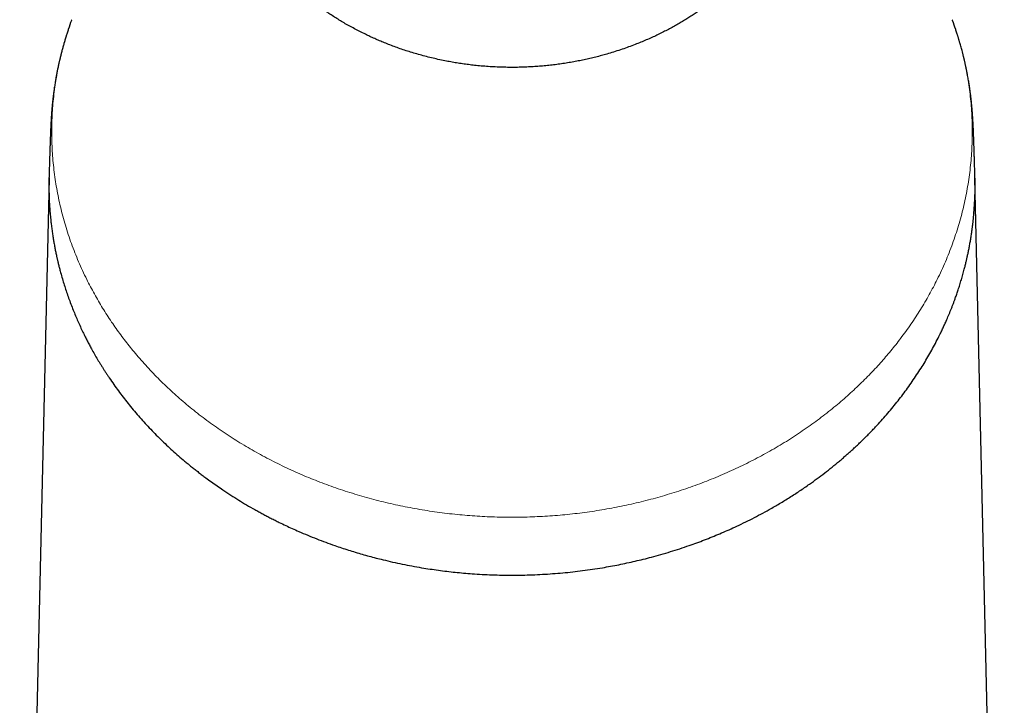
# Model space of a CAD drawing. Header units: millimetres. Extents: x 8 to 882, y 12 to 770.
# Tile 52 of 61: x 430 to 484, y 708 to 745. Entities that reach past the tile are written whole.
import ezdxf

# ---------------------------------------------------------------- set-up
doc = ezdxf.new("R2010")
doc.units = ezdxf.units.MM

msp = doc.modelspace()

# ---------------------------------------------------------------- linework, layer by layer
at = {"color": 7, "linetype": 'Continuous', "lineweight": 30}
for p, q in [((431.937, 736.306), (430.35, 666.929)), ((483.65, 666.929), (482.063, 736.306))]:
    msp.add_line(p, q, dxfattribs=at)
for points, knots in [([(457, 746.792), (456.875, 746.792), (456.625, 746.793), (456.25, 746.798), (455.875, 746.807), (455.502, 746.819), (455.129, 746.835), (454.757, 746.854), (454.384, 746.876), (454.015, 746.902), (453.649, 746.931), (453.288, 746.963), (452.932, 746.998), (452.581, 747.035), (452.234, 747.075), (451.893, 747.117), (451.555, 747.162), (451.222, 747.209), (450.893, 747.258), (450.57, 747.309), (450.254, 747.361), (449.958, 747.413), (449.68, 747.463), (449.39, 747.517), (449.078, 747.578), (448.746, 747.645), (448.425, 747.712), (448.114, 747.779), (447.813, 747.845), (447.547, 747.905), (447.315, 747.958), (447.107, 748.006), (446.901, 748.054), (446.698, 748.101), (446.501, 748.146), (446.312, 748.189), (446.132, 748.229), (445.959, 748.267), (445.794, 748.302), (445.637, 748.333), (445.489, 748.361), (445.35, 748.384), (445.219, 748.403), (445.105, 748.417), (445.005, 748.427), (444.917, 748.432), (444.831, 748.434), (444.746, 748.432), (444.666, 748.424), (444.594, 748.411), (444.532, 748.392), (444.478, 748.368), (444.433, 748.339), (444.397, 748.303), (444.37, 748.263), (444.351, 748.216), (444.341, 748.164), (444.34, 748.107), (444.346, 748.044), (444.362, 747.975), (444.386, 747.901), (444.418, 747.822), (444.458, 747.738), (444.507, 747.648), (444.565, 747.553), (444.63, 747.454), (444.704, 747.351), (444.786, 747.244), (444.877, 747.131), (444.978, 747.013), (445.088, 746.89), (445.208, 746.763), (445.337, 746.632), (445.474, 746.498), (445.619, 746.362), (445.774, 746.223), (445.938, 746.081), (446.109, 745.939), (446.289, 745.794), (446.478, 745.649), (446.682, 745.497), (446.904, 745.339), (447.144, 745.175), (447.392, 745.013), (447.647, 744.853), (447.909, 744.696), (448.182, 744.54), (448.465, 744.385), (448.76, 744.231), (449.043, 744.091), (449.312, 743.963), (449.565, 743.848), (449.825, 743.735), (450.1, 743.621), (450.393, 743.505), (450.704, 743.389), (451.022, 743.277), (451.347, 743.17), (451.679, 743.067), (452.02, 742.968), (452.369, 742.875), (452.723, 742.788), (453.084, 742.706), (453.431, 742.635), (453.764, 742.574), (454.082, 742.521), (454.403, 742.473), (454.727, 742.43), (455.069, 742.391), (455.43, 742.357), (455.81, 742.329), (456.191, 742.309), (456.566, 742.297), (456.935, 742.292), (457.29, 742.294), (457.639, 742.303), (457.98, 742.318), (458.321, 742.339), (458.66, 742.366), (458.999, 742.399), (459.337, 742.438), (459.674, 742.484), (460.008, 742.535), (460.339, 742.592), (460.664, 742.654), (460.985, 742.721), (461.3, 742.793), (461.611, 742.87), (461.917, 742.951), (462.244, 743.044), (462.592, 743.15), (462.958, 743.27), (463.315, 743.396), (463.653, 743.523), (463.971, 743.65), (464.271, 743.776), (464.564, 743.906), (464.849, 744.039), (465.127, 744.174), (465.398, 744.313), (465.663, 744.454), (465.919, 744.597), (466.167, 744.741), (466.406, 744.886), (466.635, 745.031), (466.856, 745.175), (467.069, 745.321), (467.275, 745.467), (467.473, 745.612), (467.663, 745.758), (467.846, 745.902), (468.021, 746.046), (468.187, 746.188), (468.345, 746.329), (468.494, 746.467), (468.64, 746.608), (468.782, 746.752), (468.919, 746.897), (469.043, 747.036), (469.155, 747.169), (469.255, 747.296), (469.345, 747.418), (469.424, 747.536), (469.492, 747.647), (469.551, 747.754), (469.597, 747.856), (469.632, 747.952), (469.652, 748.035), (469.661, 748.107), (469.659, 748.167), (469.648, 748.221), (469.628, 748.267), (469.599, 748.308), (469.56, 748.345), (469.506, 748.377), (469.437, 748.404), (469.355, 748.421), (469.262, 748.432), (469.157, 748.434), (469.047, 748.43), (468.933, 748.421), (468.816, 748.408), (468.691, 748.39), (468.557, 748.369), (468.414, 748.343), (468.262, 748.313), (468.101, 748.28), (467.932, 748.243), (467.753, 748.204), (467.567, 748.161), (467.372, 748.117), (467.169, 748.07), (466.959, 748.021), (466.74, 747.971), (466.512, 747.918), (466.273, 747.864), (466.023, 747.809), (465.765, 747.753), (465.499, 747.696), (465.225, 747.639), (464.94, 747.582), (464.645, 747.524), (464.338, 747.466), (464.032, 747.411), (463.729, 747.359), (463.428, 747.309), (463.118, 747.26), (462.798, 747.212), (462.469, 747.165), (462.134, 747.121), (461.794, 747.078), (461.449, 747.038), (461.095, 747), (460.732, 746.965), (460.36, 746.932), (460.003, 746.903), (459.66, 746.879), (459.333, 746.859), (458.981, 746.84), (458.606, 746.823), (458.206, 746.809), (457.805, 746.799), (457.403, 746.793), (457.134, 746.792), (457, 746.792)], [0, 0, 0, 0, 0.0043816, 0.0087668, 0.0131534, 0.0175387, 0.0219203, 0.0263679, 0.0308191, 0.0352717, 0.0397231, 0.0441707, 0.0485876, 0.0530078, 0.0574293, 0.0618497, 0.0662668, 0.0707424, 0.0752212, 0.0797012, 0.0841802, 0.088656, 0.0925778, 0.0964995, 0.1017883, 0.1070787, 0.1123676, 0.1177009, 0.1230358, 0.1283692, 0.1323678, 0.1363664, 0.1406707, 0.1449751, 0.1493305, 0.1536874, 0.1580444, 0.1623998, 0.1667965, 0.1711949, 0.1755932, 0.1799899, 0.1843896, 0.1887893, 0.1924202, 0.1960516, 0.1996825, 0.2040246, 0.2083693, 0.2127148, 0.2170594, 0.2214015, 0.2257114, 0.2300239, 0.2343373, 0.2386498, 0.2429598, 0.2472323, 0.2515048, 0.255828, 0.2601529, 0.2644778, 0.2688011, 0.2731636, 0.2775276, 0.2818917, 0.2862543, 0.2906168, 0.2949792, 0.2995172, 0.3040552, 0.3086437, 0.3132337, 0.3178238, 0.3224124, 0.3270378, 0.3316647, 0.3362917, 0.3409171, 0.3455404, 0.3501636, 0.3553464, 0.3605303, 0.3657131, 0.3707299, 0.3757476, 0.3807643, 0.3858533, 0.3909434, 0.3960323, 0.4000634, 0.4040958, 0.4081281, 0.4121591, 0.4166741, 0.4211924, 0.4257116, 0.4302294, 0.4347441, 0.4393231, 0.4439063, 0.4484906, 0.4530732, 0.4576518, 0.4615453, 0.4654418, 0.4693392, 0.4732356, 0.4771289, 0.4815991, 0.4860726, 0.4905459, 0.4950161, 0.499239, 0.503462, 0.5074612, 0.5114639, 0.5154679, 0.5194707, 0.5234701, 0.5275304, 0.531594, 0.5356589, 0.5397228, 0.5437833, 0.5477958, 0.5518111, 0.5558274, 0.559843, 0.5638557, 0.5689305, 0.5740085, 0.5790868, 0.5841619, 0.588754, 0.593349, 0.5979451, 0.6025405, 0.6071329, 0.6117739, 0.6164175, 0.621062, 0.6257058, 0.6303471, 0.6349046, 0.6394622, 0.6440702, 0.6486796, 0.6532891, 0.6578971, 0.662542, 0.6671883, 0.6718346, 0.6764794, 0.6811222, 0.685765, 0.6909754, 0.6961868, 0.7013971, 0.7064423, 0.7114885, 0.7165337, 0.7216542, 0.7267759, 0.7318963, 0.7373066, 0.7427183, 0.7481285, 0.7527631, 0.7573977, 0.7617476, 0.7660992, 0.7704507, 0.7748006, 0.7800312, 0.7852633, 0.790494, 0.7955879, 0.8006832, 0.8057771, 0.8100535, 0.81433, 0.8186577, 0.822987, 0.8273163, 0.831644, 0.8360128, 0.8403832, 0.8447535, 0.8491223, 0.8534933, 0.8578643, 0.8622137, 0.8665639, 0.8709132, 0.8754031, 0.8798966, 0.884392, 0.8888872, 0.8933805, 0.8978702, 0.9025144, 0.9071596, 0.9118038, 0.9160623, 0.9203217, 0.9245802, 0.9289845, 0.9333932, 0.9378039, 0.9422145, 0.9466228, 0.9510268, 0.9555945, 0.9601636, 0.9647313, 0.9686488, 0.9725672, 0.9764848, 0.9811848, 0.9858894, 0.9905955, 0.9953, 1, 1, 1, 1]), ([(433.167, 744.872), (433.162, 744.86), (433.096, 744.685), (433.03, 744.494), (432.974, 744.315), (432.969, 744.301)], [0, 0, 0, 0, 0.063137, 0.925562, 1, 1, 1, 1]), ([(481.031, 744.301), (481.027, 744.313), (480.971, 744.491), (480.905, 744.682), (480.838, 744.859), (480.833, 744.872)], [0, 0, 0, 0, 0.064834, 0.929333, 1, 1, 1, 1]), ([(432.968, 744.3), (432.967, 744.298), (432.966, 744.294), (432.962, 744.282), (432.957, 744.266), (432.95, 744.245), (432.941, 744.219), (432.931, 744.188), (432.919, 744.15), (432.905, 744.107), (432.89, 744.06), (432.875, 744.012), (432.859, 743.962), (432.844, 743.912), (432.827, 743.859), (432.811, 743.804), (432.794, 743.747), (432.777, 743.69), (432.748, 743.59), (432.706, 743.444), (432.652, 743.249), (432.611, 743.095), (432.584, 742.986), (432.569, 742.929), (432.558, 742.882), (432.549, 742.846), (432.542, 742.819), (432.537, 742.798), (432.531, 742.77), (432.521, 742.729), (432.508, 742.674), (432.493, 742.609), (432.476, 742.534), (432.457, 742.449), (432.436, 742.354), (432.416, 742.258), (432.396, 742.162), (432.377, 742.067), (432.358, 741.97), (432.34, 741.874), (432.321, 741.772), (432.302, 741.665), (432.283, 741.552), (432.263, 741.434), (432.244, 741.311), (432.225, 741.185), (432.208, 741.067), (432.194, 740.965), (432.183, 740.878), (432.173, 740.804), (432.165, 740.733), (432.156, 740.665), (432.149, 740.604), (432.143, 740.546), (432.137, 740.492), (432.13, 740.431), (432.123, 740.366), (432.117, 740.298), (432.11, 740.23), (432.104, 740.165), (432.099, 740.105), (432.094, 740.049), (432.089, 739.994), (432.085, 739.939), (432.08, 739.882), (432.076, 739.821), (432.071, 739.757), (432.067, 739.701), (432.064, 739.655), (432.062, 739.62), (432.059, 739.584), (432.057, 739.55), (432.055, 739.515), (432.053, 739.476), (432.05, 739.428), (432.047, 739.378), (432.044, 739.331), (432.042, 739.291), (432.04, 739.249), (432.037, 739.201), (432.034, 739.13), (432.03, 739.049), (432.026, 738.959), (432.022, 738.874), (432.018, 738.782), (432.014, 738.689), (432.011, 738.6), (432.008, 738.531), (432.006, 738.478), (432.005, 738.439), (432.004, 738.404), (432.003, 738.374), (432.002, 738.345), (432, 738.31), (431.999, 738.27), (431.997, 738.222), (431.996, 738.172), (431.994, 738.122), (431.992, 738.075), (431.99, 738.014), (431.988, 737.936), (431.985, 737.839), (431.981, 737.74), (431.978, 737.643), (431.975, 737.551), (431.973, 737.478), (431.971, 737.421), (431.97, 737.374), (431.968, 737.32), (431.966, 737.257), (431.964, 737.186), (431.961, 737.1), (431.958, 736.998), (431.954, 736.88), (431.95, 736.749), (431.946, 736.607), (431.942, 736.508), (431.941, 736.456)], [0, 0, 0, 0, 0.010738, 0.020171, 0.02835, 0.035353, 0.04131, 0.046429, 0.051037, 0.055572, 0.060492, 0.066161, 0.071804, 0.078272, 0.085629, 0.093522, 0.101395, 0.109245, 0.117073, 0.142604, 0.167979, 0.193263, 0.201597, 0.208835, 0.214846, 0.219618, 0.223152, 0.225941, 0.229148, 0.236047, 0.244442, 0.254322, 0.265692, 0.278555, 0.292916, 0.308765, 0.322233, 0.336619, 0.351533, 0.365997, 0.379966, 0.397511, 0.414212, 0.430072, 0.449994, 0.46841, 0.485319, 0.500851, 0.512005, 0.522439, 0.532153, 0.541487, 0.550919, 0.55724, 0.564735, 0.573087, 0.581707, 0.59059, 0.599694, 0.608177, 0.615702, 0.622519, 0.628965, 0.635579, 0.642518, 0.648913, 0.65708, 0.664208, 0.667865, 0.671967, 0.675922, 0.679417, 0.682964, 0.686911, 0.691854, 0.698006, 0.702538, 0.706345, 0.710302, 0.715455, 0.7213, 0.73224, 0.740262, 0.749373, 0.758842, 0.769106, 0.778721, 0.786813, 0.791046, 0.795445, 0.799388, 0.802041, 0.804796, 0.808548, 0.81316, 0.817551, 0.823556, 0.828678, 0.833427, 0.838213, 0.847658, 0.857868, 0.868128, 0.878298, 0.887808, 0.896592, 0.900745, 0.905477, 0.911068, 0.917519, 0.924831, 0.933002, 0.943937, 0.956104, 0.969503, 0.984135, 1, 1, 1, 1]), ([(482.059, 736.456), (482.057, 736.512), (482.054, 736.617), (482.049, 736.766), (482.045, 736.899), (482.041, 737.016), (482.038, 737.118), (482.036, 737.203), (482.034, 737.27), (482.032, 737.322), (482.031, 737.363), (482.029, 737.4), (482.028, 737.437), (482.027, 737.474), (482.026, 737.519), (482.024, 737.575), (482.022, 737.648), (482.019, 737.732), (482.016, 737.824), (482.013, 737.917), (482.01, 738.008), (482.007, 738.097), (482.004, 738.181), (482.001, 738.256), (481.999, 738.321), (481.997, 738.385), (481.995, 738.451), (481.992, 738.515), (481.99, 738.578), (481.988, 738.631), (481.986, 738.68), (481.984, 738.721), (481.983, 738.759), (481.981, 738.792), (481.98, 738.825), (481.978, 738.862), (481.977, 738.901), (481.975, 738.938), (481.974, 738.971), (481.972, 739.003), (481.971, 739.039), (481.969, 739.082), (481.966, 739.13), (481.964, 739.179), (481.961, 739.224), (481.959, 739.264), (481.958, 739.298), (481.956, 739.332), (481.953, 739.375), (481.95, 739.425), (481.947, 739.478), (481.945, 739.524), (481.942, 739.564), (481.939, 739.605), (481.936, 739.661), (481.931, 739.735), (481.924, 739.819), (481.918, 739.901), (481.912, 739.976), (481.906, 740.051), (481.9, 740.123), (481.893, 740.197), (481.886, 740.272), (481.878, 740.348), (481.871, 740.421), (481.863, 740.49), (481.857, 740.551), (481.851, 740.603), (481.844, 740.664), (481.835, 740.739), (481.823, 740.834), (481.811, 740.93), (481.797, 741.027), (481.783, 741.127), (481.768, 741.232), (481.751, 741.345), (481.732, 741.464), (481.711, 741.589), (481.688, 741.72), (481.663, 741.858), (481.639, 741.984), (481.617, 742.096), (481.598, 742.19), (481.58, 742.277), (481.563, 742.358), (481.547, 742.433), (481.531, 742.505), (481.515, 742.574), (481.5, 742.639), (481.487, 742.696), (481.477, 742.74), (481.469, 742.772), (481.463, 742.796), (481.458, 742.818), (481.451, 742.846), (481.441, 742.885), (481.429, 742.936), (481.414, 742.997), (481.396, 743.065), (481.362, 743.196), (481.311, 743.385), (481.259, 743.568), (481.222, 743.692), (481.203, 743.759), (481.183, 743.825), (481.164, 743.887), (481.145, 743.948), (481.127, 744.004), (481.111, 744.056), (481.096, 744.104), (481.082, 744.148), (481.069, 744.186), (481.059, 744.218), (481.05, 744.244), (481.043, 744.266), (481.038, 744.282), (481.034, 744.294), (481.033, 744.298), (481.032, 744.3)], [0, 0, 0, 0, 0.016987, 0.032323, 0.046008, 0.058041, 0.068425, 0.077158, 0.084236, 0.089272, 0.093119, 0.096852, 0.100632, 0.104457, 0.108327, 0.114522, 0.12193, 0.130662, 0.140552, 0.150267, 0.159483, 0.168931, 0.178154, 0.185762, 0.192409, 0.198936, 0.205855, 0.213201, 0.219324, 0.225735, 0.229857, 0.234762, 0.238873, 0.241796, 0.245189, 0.249149, 0.253453, 0.2574, 0.260568, 0.263754, 0.267499, 0.271851, 0.276974, 0.28213, 0.286976, 0.29101, 0.294279, 0.297594, 0.301465, 0.307546, 0.313375, 0.3179, 0.322036, 0.326376, 0.331235, 0.340066, 0.350987, 0.359749, 0.368929, 0.377619, 0.38692, 0.395839, 0.405866, 0.415936, 0.425673, 0.435076, 0.443437, 0.45032, 0.456218, 0.46854, 0.481586, 0.495887, 0.509113, 0.523309, 0.538634, 0.555101, 0.572712, 0.591121, 0.610636, 0.631259, 0.652997, 0.667884, 0.681989, 0.695177, 0.707449, 0.718805, 0.729241, 0.74036, 0.750206, 0.758782, 0.766091, 0.770143, 0.773656, 0.77666, 0.780399, 0.785554, 0.791995, 0.799788, 0.808649, 0.817585, 0.849572, 0.881772, 0.890976, 0.90021, 0.909475, 0.918572, 0.926544, 0.933347, 0.93913, 0.94413, 0.948712, 0.953341, 0.958471, 0.964441, 0.971469, 0.979689, 0.989182, 1, 1, 1, 1]), ([(431.941, 736.457), (431.941, 736.445), (431.937, 736.347), (431.934, 736.162), (431.932, 735.97), (431.932, 735.844), (431.932, 735.787), (431.933, 735.73), (431.934, 735.673), (431.934, 735.616), (431.935, 735.559), (431.937, 735.502), (431.94, 735.345), (431.947, 735.153), (431.959, 734.923), (431.969, 734.754), (431.981, 734.582), (431.995, 734.408), (432.01, 734.235), (432.023, 734.107), (432.031, 734.026), (432.035, 733.99), (432.039, 733.954), (432.043, 733.918), (432.047, 733.883), (432.051, 733.847), (432.065, 733.729), (432.09, 733.534), (432.127, 733.273), (432.166, 733.027), (432.205, 732.796), (432.246, 732.572), (432.289, 732.355), (432.324, 732.187), (432.35, 732.067), (432.367, 731.992), (432.383, 731.918), (432.4, 731.844), (432.419, 731.766), (432.448, 731.643), (432.489, 731.479), (432.554, 731.23), (432.635, 730.94), (432.734, 730.609), (432.836, 730.288), (432.943, 729.971), (433.059, 729.649), (433.181, 729.328), (433.307, 729.012), (433.435, 728.709), (433.566, 728.412), (433.701, 728.121), (433.811, 727.892), (433.895, 727.723), (433.95, 727.613), (434.007, 727.504), (434.063, 727.395), (434.12, 727.286), (434.178, 727.179), (434.27, 727.011), (434.397, 726.783), (434.536, 726.544), (434.65, 726.354), (434.736, 726.213), (434.824, 726.071), (434.914, 725.928), (435.007, 725.784), (435.103, 725.638), (435.247, 725.422), (435.443, 725.139), (435.694, 724.791), (435.951, 724.45), (436.217, 724.111), (436.493, 723.774), (436.778, 723.44), (437.069, 723.114), (437.364, 722.795), (437.668, 722.479), (437.979, 722.168), (438.297, 721.863), (438.618, 721.566), (438.942, 721.277), (439.224, 721.036), (439.461, 720.839), (439.65, 720.685), (439.84, 720.533), (440.032, 720.384), (440.225, 720.236), (440.456, 720.063), (440.726, 719.866), (441.037, 719.646), (441.385, 719.408), (441.773, 719.154), (442.201, 718.884), (442.633, 718.624), (442.997, 718.415), (443.29, 718.252), (443.51, 718.133), (443.73, 718.016), (443.951, 717.901), (444.174, 717.789), (444.44, 717.657), (444.749, 717.509), (445.104, 717.345), (445.502, 717.168), (445.942, 716.981), (446.426, 716.786), (446.914, 716.601), (447.363, 716.439), (447.774, 716.3), (448.144, 716.179), (448.516, 716.064), (448.889, 715.954), (449.264, 715.849), (449.64, 715.749), (450.064, 715.643), (450.536, 715.532), (451.059, 715.42), (451.583, 715.317), (452.084, 715.229), (452.561, 715.153), (453.015, 715.088), (453.47, 715.03), (453.926, 714.979), (454.383, 714.935), (454.868, 714.896), (455.38, 714.864), (455.92, 714.839), (456.46, 714.824), (456.82, 714.822), (457, 714.821)], [0, 0, 0, 0, 0.0012567, 0.0097763, 0.0185846, 0.0204892, 0.0223939, 0.0242986, 0.0262033, 0.0281081, 0.0300128, 0.0319176, 0.0338225, 0.0457964, 0.0511422, 0.056936, 0.0628024, 0.06842, 0.0744163, 0.0801004, 0.0813335, 0.0825509, 0.0837525, 0.0849383, 0.0861085, 0.0872629, 0.0886239, 0.0979148, 0.1069422, 0.1149204, 0.1226807, 0.1302231, 0.1375475, 0.1446538, 0.1472049, 0.1497265, 0.1522189, 0.1546819, 0.1572342, 0.1601973, 0.1671145, 0.1739374, 0.185464, 0.196711, 0.2076783, 0.2183658, 0.229277, 0.2408074, 0.2514946, 0.2620026, 0.2723316, 0.2824815, 0.2924522, 0.2963477, 0.3002243, 0.3040821, 0.3079211, 0.3117414, 0.3155428, 0.3193254, 0.3296305, 0.3397936, 0.3449241, 0.3500177, 0.3550743, 0.3601702, 0.365493, 0.3707846, 0.3760448, 0.3890587, 0.4018774, 0.4145013, 0.4270732, 0.4399774, 0.4527111, 0.4652748, 0.4776688, 0.4899685, 0.5025514, 0.5147623, 0.5268277, 0.5387483, 0.5505248, 0.5571233, 0.5636852, 0.5702105, 0.5766996, 0.5831524, 0.5895692, 0.5995801, 0.6095028, 0.619338, 0.6323739, 0.6452554, 0.6579841, 0.6705615, 0.6767655, 0.6829409, 0.6890879, 0.6952068, 0.7012978, 0.707361, 0.7168335, 0.7262391, 0.7355788, 0.7479854, 0.7602777, 0.7724582, 0.7845293, 0.7934958, 0.8024167, 0.8112932, 0.8201264, 0.8289175, 0.8376677, 0.846378, 0.8582919, 0.870136, 0.8819136, 0.8936279, 0.9036614, 0.9136668, 0.9236463, 0.9336021, 0.9435363, 0.9534512, 0.9651147, 0.9767583, 0.9883855, 1, 1, 1, 1]), ([(457, 714.821), (457.183, 714.822), (457.55, 714.824), (458.1, 714.84), (458.65, 714.865), (459.199, 714.901), (459.744, 714.946), (460.286, 715.001), (460.823, 715.066), (461.358, 715.14), (461.863, 715.22), (462.337, 715.303), (462.782, 715.388), (463.226, 715.48), (463.668, 715.579), (464.109, 715.685), (464.575, 715.805), (465.065, 715.94), (465.579, 716.092), (466.089, 716.253), (466.566, 716.415), (467.011, 716.574), (467.425, 716.729), (467.838, 716.892), (468.247, 717.061), (468.655, 717.237), (469.084, 717.43), (469.535, 717.644), (470.004, 717.877), (470.47, 718.121), (470.87, 718.34), (471.207, 718.532), (471.483, 718.694), (471.758, 718.86), (472.031, 719.03), (472.303, 719.204), (472.572, 719.381), (472.84, 719.562), (473.158, 719.783), (473.522, 720.045), (473.93, 720.353), (474.333, 720.67), (474.654, 720.933), (474.898, 721.141), (475.068, 721.288), (475.236, 721.437), (475.404, 721.588), (475.57, 721.74), (475.736, 721.895), (475.905, 722.057), (476.079, 722.227), (476.256, 722.403), (476.429, 722.579), (476.598, 722.756), (476.808, 722.979), (477.058, 723.255), (477.346, 723.584), (477.628, 723.92), (477.9, 724.258), (478.162, 724.598), (478.416, 724.941), (478.664, 725.293), (478.907, 725.651), (479.139, 726.009), (479.359, 726.366), (479.569, 726.723), (479.773, 727.086), (479.971, 727.457), (480.115, 727.742), (480.21, 727.937), (480.26, 728.041), (480.31, 728.145), (480.359, 728.25), (480.407, 728.356), (480.456, 728.462), (480.532, 728.634), (480.634, 728.871), (480.728, 729.099), (480.789, 729.253), (480.82, 729.331), (480.85, 729.409), (480.88, 729.488), (480.91, 729.567), (480.939, 729.646), (480.968, 729.725), (481.014, 729.853), (481.077, 730.031), (481.159, 730.273), (481.242, 730.531), (481.326, 730.807), (481.407, 731.088), (481.467, 731.312), (481.51, 731.477), (481.536, 731.581), (481.562, 731.685), (481.585, 731.784), (481.614, 731.906), (481.647, 732.052), (481.688, 732.241), (481.729, 732.445), (481.771, 732.666), (481.812, 732.892), (481.85, 733.126), (481.879, 733.314), (481.899, 733.454), (481.911, 733.545), (481.923, 733.636), (481.935, 733.729), (481.945, 733.819), (481.967, 734.01), (482.002, 734.346), (482.038, 734.833), (482.063, 735.367), (482.068, 735.738), (482.068, 735.946), (482.068, 735.991), (482.067, 736.035), (482.067, 736.08), (482.066, 736.123), (482.066, 736.167), (482.064, 736.273), (482.062, 736.37), (482.059, 736.452), (482.059, 736.457)], [0, 0, 0, 0, 0.011826, 0.0236651, 0.0355212, 0.0473983, 0.0593003, 0.0710176, 0.0827661, 0.0945496, 0.1063715, 0.1163074, 0.1262883, 0.1363164, 0.1463936, 0.1565218, 0.166703, 0.1787728, 0.1909219, 0.2031533, 0.2154699, 0.2257055, 0.2360195, 0.2464134, 0.2568887, 0.2674469, 0.2780894, 0.2907424, 0.3035166, 0.3164142, 0.3294373, 0.337424, 0.3454717, 0.3535808, 0.3617517, 0.3699849, 0.3782806, 0.3866393, 0.3950615, 0.408425, 0.4219475, 0.43563, 0.4494741, 0.4555608, 0.4616862, 0.4678501, 0.4740529, 0.4802945, 0.486575, 0.4928945, 0.4998911, 0.5069352, 0.5139393, 0.5207947, 0.527703, 0.540171, 0.5528085, 0.565616, 0.5784528, 0.5909674, 0.6036763, 0.6165798, 0.6296783, 0.6428511, 0.6555243, 0.6681958, 0.68109, 0.694207, 0.7075469, 0.7111442, 0.7147652, 0.7184096, 0.7220777, 0.7257692, 0.7294844, 0.7332231, 0.7436258, 0.7542067, 0.7568797, 0.7595639, 0.7622592, 0.7649657, 0.7676832, 0.7704119, 0.7731517, 0.7758092, 0.7835678, 0.7914792, 0.8006548, 0.8100277, 0.8195977, 0.8293647, 0.8328496, 0.836359, 0.8398927, 0.8434424, 0.8463747, 0.8522573, 0.8583029, 0.865501, 0.872917, 0.8805509, 0.8884025, 0.8964719, 0.8994852, 0.9025278, 0.9055996, 0.9087006, 0.9118309, 0.9146759, 0.9278585, 0.9457018, 0.9635605, 0.9814144, 0.982921, 0.9844173, 0.9859032, 0.9873788, 0.988844, 0.9902989, 0.9917434, 0.9995034, 1, 1, 1, 1])]:
    msp.add_open_spline(points, degree=3, knots=knots, dxfattribs=at)
at = {"color": 252, "linetype": 'Continuous', "lineweight": 0}
for points, knots in [([(432.969, 744.301), (432.922, 744.153), (432.822, 743.842), (432.688, 743.365), (432.563, 742.872), (432.451, 742.374), (432.354, 741.869), (432.271, 741.36), (432.202, 740.848), (432.149, 740.336), (432.112, 739.823), (432.089, 739.309), (432.081, 738.795), (432.089, 738.281), (432.112, 737.768), (432.149, 737.256), (432.202, 736.745), (432.27, 736.238), (432.351, 735.735), (432.447, 735.238), (432.557, 734.742), (432.682, 734.246), (432.823, 733.749), (432.979, 733.251), (433.15, 732.757), (433.336, 732.267), (433.535, 731.78), (433.749, 731.298), (433.965, 730.847), (434.179, 730.427), (434.389, 730.037), (434.609, 729.651), (434.838, 729.268), (435.076, 728.89), (435.319, 728.523), (435.566, 728.167), (435.816, 727.822), (436.074, 727.481), (436.339, 727.145), (436.623, 726.8), (436.927, 726.447), (437.25, 726.087), (437.583, 725.734), (437.925, 725.386), (438.275, 725.045), (438.635, 724.71), (439.003, 724.381), (439.381, 724.057), (439.771, 723.739), (440.171, 723.426), (440.579, 723.12), (440.995, 722.822), (441.416, 722.533), (441.842, 722.253), (442.273, 721.984), (442.71, 721.721), (443.157, 721.466), (443.614, 721.217), (444.079, 720.975), (444.551, 720.741), (445.028, 720.517), (445.509, 720.302), (445.992, 720.098), (446.478, 719.903), (446.968, 719.718), (447.466, 719.54), (447.971, 719.37), (448.484, 719.209), (449.001, 719.057), (449.522, 718.914), (450.044, 718.782), (450.565, 718.661), (451.087, 718.549), (451.611, 718.447), (452.141, 718.354), (452.676, 718.27), (453.217, 718.195), (453.76, 718.131), (454.304, 718.076), (454.846, 718.032), (455.386, 717.998), (455.924, 717.973), (456.462, 717.958), (456.821, 717.956), (457, 717.955)], [0, 0, 0, 0, 0.013114, 0.027522, 0.041962, 0.056429, 0.071217, 0.086028, 0.100856, 0.1157, 0.130555, 0.145417, 0.160282, 0.175115, 0.189945, 0.204767, 0.219578, 0.234375, 0.248889, 0.263382, 0.277851, 0.292292, 0.306995, 0.321663, 0.336291, 0.350877, 0.365417, 0.379908, 0.394347, 0.406312, 0.418237, 0.43012, 0.441961, 0.453758, 0.465509, 0.476545, 0.487538, 0.498488, 0.509392, 0.52025, 0.532312, 0.544316, 0.556259, 0.56814, 0.579959, 0.591715, 0.603407, 0.615035, 0.626807, 0.638512, 0.650149, 0.661719, 0.673221, 0.684453, 0.695619, 0.706722, 0.71776, 0.728934, 0.740044, 0.751091, 0.762075, 0.772999, 0.783669, 0.794284, 0.804844, 0.815352, 0.825999, 0.836595, 0.847143, 0.857646, 0.868105, 0.878338, 0.888534, 0.898697, 0.908828, 0.919114, 0.929373, 0.93961, 0.949827, 0.960026, 0.970031, 0.980026, 0.990015, 1, 1, 1, 1]), ([(457, 717.955), (457.183, 717.956), (457.548, 717.958), (458.096, 717.974), (458.643, 717.999), (459.19, 718.034), (459.732, 718.079), (460.269, 718.134), (460.802, 718.198), (461.333, 718.271), (461.865, 718.355), (462.399, 718.449), (462.932, 718.553), (463.463, 718.667), (463.991, 718.791), (464.512, 718.923), (465.026, 719.065), (465.534, 719.214), (466.038, 719.373), (466.54, 719.542), (467.041, 719.721), (467.54, 719.91), (468.034, 720.109), (468.523, 720.316), (469.003, 720.531), (469.475, 720.754), (469.938, 720.983), (470.395, 721.221), (470.848, 721.469), (471.298, 721.726), (471.743, 721.993), (472.181, 722.268), (472.612, 722.552), (473.033, 722.841), (473.443, 723.136), (473.844, 723.437), (474.236, 723.745), (474.615, 724.054), (474.979, 724.365), (475.329, 724.677), (475.671, 724.994), (476.006, 725.318), (476.333, 725.647), (476.645, 725.975), (476.944, 726.302), (477.229, 726.627), (477.507, 726.957), (477.777, 727.291), (478.05, 727.642), (478.323, 728.012), (478.597, 728.399), (478.86, 728.792), (479.113, 729.189), (479.356, 729.591), (479.588, 729.997), (479.81, 730.407), (480.032, 730.84), (480.25, 731.297), (480.464, 731.778), (480.663, 732.263), (480.848, 732.753), (481.018, 733.243), (481.172, 733.733), (481.312, 734.224), (481.437, 734.717), (481.548, 735.215), (481.646, 735.72), (481.729, 736.229), (481.797, 736.741), (481.85, 737.253), (481.888, 737.766), (481.911, 738.28), (481.919, 738.794), (481.911, 739.308), (481.889, 739.82), (481.851, 740.333), (481.798, 740.844), (481.731, 741.351), (481.649, 741.853), (481.553, 742.351), (481.444, 742.847), (481.318, 743.343), (481.182, 743.828), (481.08, 744.147), (481.031, 744.301)], [0, 0, 0, 0, 0.010167, 0.020337, 0.030514, 0.040701, 0.050902, 0.060938, 0.070992, 0.081069, 0.091172, 0.101487, 0.111835, 0.122219, 0.13264, 0.143102, 0.15342, 0.163782, 0.17419, 0.184647, 0.195347, 0.206101, 0.216911, 0.227779, 0.238707, 0.249499, 0.260351, 0.271264, 0.282239, 0.293479, 0.304785, 0.316157, 0.327597, 0.339104, 0.350471, 0.361904, 0.373402, 0.384964, 0.396013, 0.407119, 0.418283, 0.429504, 0.440782, 0.452116, 0.462852, 0.473636, 0.484467, 0.495345, 0.506269, 0.518514, 0.530812, 0.543164, 0.555566, 0.568017, 0.580517, 0.593062, 0.605651, 0.620058, 0.634518, 0.649026, 0.66358, 0.678176, 0.692549, 0.706957, 0.721396, 0.735863, 0.750651, 0.765461, 0.78029, 0.795133, 0.809988, 0.82485, 0.839715, 0.854549, 0.869378, 0.8842, 0.899011, 0.913808, 0.928322, 0.942816, 0.957285, 0.971726, 0.986429, 1, 1, 1, 1])]:
    msp.add_open_spline(points, degree=3, knots=knots, dxfattribs=at)

doc.saveas('drawing.dxf')
